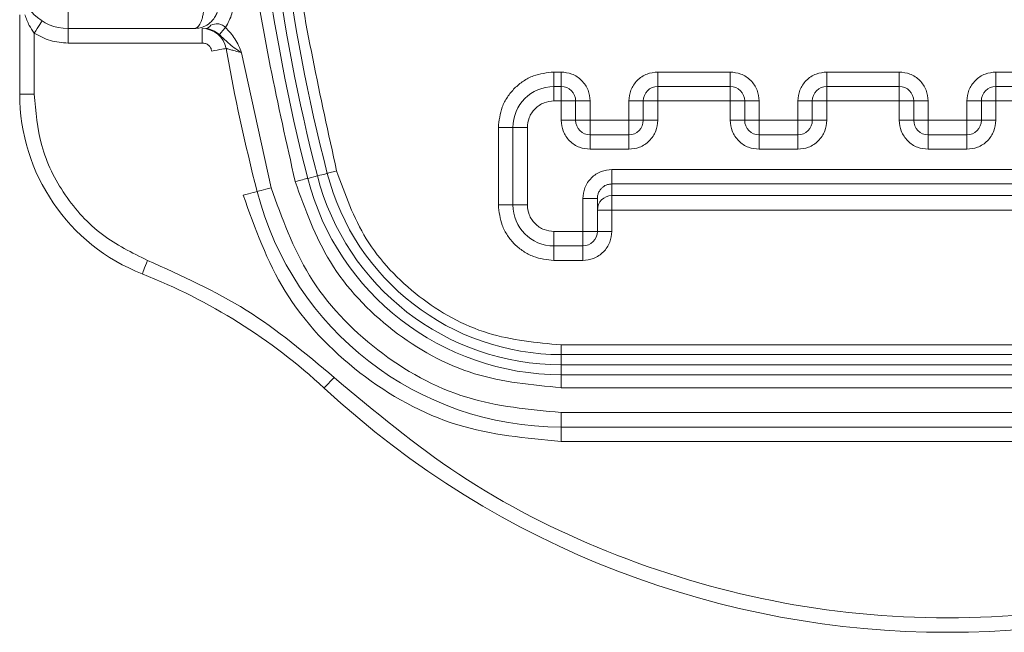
# Model space of a CAD drawing. Header units: millimetres. Extents: x -1774 to -852, y -172 to 1186.
# Tile 4 of 23: x -1378 to -1358, y 4 to 17. Entities that reach past the tile are written whole.
import ezdxf

# ---------------------------------------------------------------- set-up
doc = ezdxf.new("R2010")
doc.units = ezdxf.units.MM

msp = doc.modelspace()

# ---------------------------------------------------------------- linework, layer by layer
at = {"color": 7, "linetype": 'ByBlock', "lineweight": 5}
for p, q in [((-1377.44997, 17.4985), (-1377.44997, 16.9985)), ((-1378.45144, 15.6415), (-1378.45144, 17.2858)), ((-1377.44997, 16.9985), (-1374.83578, 16.9985)), ((-1377.44997, 16.9985), (-1377.44997, 16.6985)), ((-1374.67127, 16.9985), (-1374.67127, 16.6985)), ((-1378.15145, 16.90399), (-1378.15145, 15.6415)), ((-1374.67127, 16.6985), (-1377.44997, 16.6985)), ((-1373.24513, 13.70067), (-1373.8585, 16.4985)), ((-1367.39145, 15.7985), (-1367.39145, 16.0985)), ((-1367.39145, 16.0985), (-1367.24144, 16.0985)), ((-1367.24144, 15.7985), (-1367.24144, 16.0985)), ((-1365.24145, 15.7985), (-1365.24145, 16.0985)), ((-1365.24145, 16.0985), (-1363.74144, 16.0985)), ((-1363.74144, 15.7985), (-1363.74144, 16.0985)), ((-1361.74144, 15.7985), (-1361.74144, 16.0985)), ((-1361.74144, 16.0985), (-1360.24144, 16.0985)), ((-1360.24144, 15.7985), (-1360.24144, 16.0985)), ((-1358.24144, 15.7985), (-1358.24144, 16.0985)), ((-1358.24144, 16.0985), (-1356.74144, 16.0985)), ((-1367.24144, 15.7985), (-1367.39145, 15.7985)), ((-1367.39145, 15.4985), (-1367.39145, 15.7985)), ((-1367.24144, 15.4985), (-1367.24144, 15.7985)), ((-1363.74144, 15.7985), (-1365.24145, 15.7985)), ((-1365.24145, 15.7985), (-1365.24145, 15.4985)), ((-1363.74144, 15.4985), (-1363.74144, 15.7985)), ((-1361.74144, 15.7985), (-1361.74144, 15.4985)), ((-1360.24144, 15.7985), (-1361.74144, 15.7985)), ((-1360.24144, 15.4985), (-1360.24144, 15.7985)), ((-1358.24144, 15.7985), (-1358.24144, 15.4985)), ((-1356.74144, 15.7985), (-1358.24144, 15.7985)), ((-1378.15145, 15.6415), (-1378.45144, 15.6415)), ((-1367.24144, 15.4985), (-1367.39145, 15.4985)), ((-1367.24144, 15.09849), (-1367.24144, 15.4985)), ((-1366.94145, 15.4985), (-1367.24144, 15.4985)), ((-1366.94145, 15.09849), (-1366.94145, 15.4985)), ((-1366.94145, 15.4985), (-1366.64144, 15.4985)), ((-1366.64144, 15.4985), (-1366.64144, 15.09849)), ((-1365.54144, 15.4985), (-1365.84145, 15.4985)), ((-1365.84145, 15.09849), (-1365.84145, 15.4985)), ((-1365.54144, 15.4985), (-1365.54144, 15.09849)), ((-1365.24145, 15.4985), (-1365.54144, 15.4985)), ((-1365.24145, 15.4985), (-1365.24145, 15.09849)), ((-1363.74144, 15.4985), (-1365.24145, 15.4985)), ((-1363.74144, 15.09849), (-1363.74144, 15.4985)), ((-1363.44145, 15.4985), (-1363.74144, 15.4985)), ((-1363.44145, 15.09849), (-1363.44145, 15.4985)), ((-1363.44145, 15.4985), (-1363.14144, 15.4985)), ((-1363.14144, 15.4985), (-1363.14144, 15.09849)), ((-1362.04144, 15.4985), (-1362.34145, 15.4985)), ((-1362.34145, 15.09849), (-1362.34145, 15.4985)), ((-1362.04144, 15.4985), (-1362.04144, 15.09849)), ((-1361.74144, 15.4985), (-1362.04144, 15.4985)), ((-1361.74144, 15.4985), (-1361.74144, 15.09849)), ((-1360.24144, 15.4985), (-1361.74144, 15.4985)), ((-1360.24144, 15.09849), (-1360.24144, 15.4985)), ((-1359.94145, 15.4985), (-1360.24144, 15.4985)), ((-1359.94145, 15.09849), (-1359.94145, 15.4985)), ((-1359.94145, 15.4985), (-1359.64144, 15.4985)), ((-1359.64144, 15.4985), (-1359.64144, 15.09849)), ((-1358.54144, 15.4985), (-1358.84145, 15.4985)), ((-1358.84145, 15.09849), (-1358.84145, 15.4985)), ((-1358.54144, 15.4985), (-1358.54144, 15.09849)), ((-1358.24144, 15.4985), (-1358.54144, 15.4985)), ((-1358.24144, 15.4985), (-1358.24144, 15.09849)), ((-1356.74144, 15.4985), (-1358.24144, 15.4985)), ((-1367.24144, 15.09849), (-1366.94145, 15.09849)), ((-1366.64144, 15.09849), (-1366.94145, 15.09849)), ((-1366.64144, 14.7985), (-1366.64144, 15.09849)), ((-1366.64144, 15.09849), (-1365.84145, 15.09849)), ((-1365.84145, 15.09849), (-1365.84145, 14.7985)), ((-1365.54144, 15.09849), (-1365.84145, 15.09849)), ((-1365.24145, 15.09849), (-1365.54144, 15.09849)), ((-1363.74144, 15.09849), (-1363.44145, 15.09849)), ((-1363.14144, 15.09849), (-1363.44145, 15.09849)), ((-1363.14144, 14.7985), (-1363.14144, 15.09849)), ((-1363.14144, 15.09849), (-1362.34145, 15.09849)), ((-1362.34145, 15.09849), (-1362.34145, 14.7985)), ((-1362.04144, 15.09849), (-1362.34145, 15.09849)), ((-1361.74144, 15.09849), (-1362.04144, 15.09849)), ((-1360.24144, 15.09849), (-1359.94145, 15.09849)), ((-1359.64144, 15.09849), (-1359.94145, 15.09849)), ((-1359.64144, 14.7985), (-1359.64144, 15.09849)), ((-1359.64144, 15.09849), (-1358.84145, 15.09849)), ((-1358.84145, 15.09849), (-1358.84145, 14.7985)), ((-1358.54144, 15.09849), (-1358.84145, 15.09849)), ((-1358.24144, 15.09849), (-1358.54144, 15.09849)), ((-1368.24144, 14.9485), (-1368.54145, 14.9485)), ((-1368.54145, 13.3485), (-1368.54145, 14.9485)), ((-1368.24144, 14.9485), (-1368.24144, 13.3485)), ((-1367.94144, 14.9485), (-1368.24144, 14.9485)), ((-1367.94144, 14.9485), (-1367.94144, 13.3485)), ((-1365.84145, 14.7985), (-1366.64144, 14.7985)), ((-1366.64144, 14.4985), (-1366.64144, 14.7985)), ((-1365.84145, 14.4985), (-1365.84145, 14.7985)), ((-1362.34145, 14.7985), (-1363.14144, 14.7985)), ((-1363.14144, 14.4985), (-1363.14144, 14.7985)), ((-1362.34145, 14.4985), (-1362.34145, 14.7985)), ((-1359.64144, 14.4985), (-1359.64144, 14.7985)), ((-1358.84145, 14.7985), (-1359.64144, 14.7985)), ((-1358.84145, 14.4985), (-1358.84145, 14.7985)), ((-1365.84145, 14.4985), (-1366.64144, 14.4985)), ((-1362.34145, 14.4985), (-1363.14144, 14.4985)), ((-1358.84145, 14.4985), (-1359.64144, 14.4985)), ((-1366.19144, 14.08122), (-1366.19144, 13.7814)), ((-1352.29144, 14.08122), (-1366.19144, 14.08122)), ((-1372.487, 13.89613), (-1372.28759, 13.94754)), ((-1366.19144, 13.7814), (-1352.29144, 13.7814)), ((-1366.19144, 13.53972), (-1366.19144, 13.7814)), ((-1366.79144, 12.7985), (-1366.79144, 13.48085)), ((-1366.79144, 13.48085), (-1366.49144, 13.48085)), ((-1366.49144, 12.7985), (-1366.49144, 13.48085)), ((-1366.19144, 13.53972), (-1352.29144, 13.53972)), ((-1366.19144, 13.2399), (-1366.19144, 13.53972)), ((-1368.24144, 13.3485), (-1368.54145, 13.3485)), ((-1367.94144, 13.3485), (-1368.24144, 13.3485)), ((-1366.49144, 13.2399), (-1366.19144, 13.2399)), ((-1366.19144, 13.2399), (-1366.19144, 12.7985)), ((-1352.29144, 13.2399), (-1366.19144, 13.2399)), ((-1367.39145, 12.7985), (-1366.79144, 12.7985)), ((-1367.39145, 12.7985), (-1367.39145, 12.4985)), ((-1366.79144, 12.7985), (-1366.49144, 12.7985)), ((-1366.79144, 12.4985), (-1366.79144, 12.7985)), ((-1366.19144, 12.7985), (-1366.49144, 12.7985)), ((-1367.39145, 12.4985), (-1366.79144, 12.4985)), ((-1367.39145, 12.4985), (-1367.39145, 12.1985)), ((-1366.79144, 12.4985), (-1366.79144, 12.1985)), ((-1366.79144, 12.1985), (-1367.39145, 12.1985)), ((-1367.24144, 10.2485), (-1367.24144, 10.4485)), ((-1367.24144, 10.4485), (-1351.24144, 10.4485)), ((-1367.24144, 10.2485), (-1351.24144, 10.2485)), ((-1367.24144, 10.2485), (-1367.24144, 10.03735)), ((-1367.24144, 10.03735), (-1351.24144, 10.03735)), ((-1367.24144, 10.03735), (-1367.24144, 9.83142)), ((-1367.24144, 9.83142), (-1351.24144, 9.83142)), ((-1367.24144, 9.83142), (-1367.24144, 9.56309)), ((-1367.24144, 9.56309), (-1351.24144, 9.56309)), ((-1351.24144, 9.0485), (-1367.24144, 9.0485)), ((-1367.24144, 8.7485), (-1367.24144, 9.0485)), ((-1367.24144, 8.7485), (-1351.24144, 8.7485)), ((-1367.24144, 8.7485), (-1367.24144, 8.4485)), ((-1351.24144, 8.4485), (-1367.24144, 8.4485))]:
    msp.add_line(p, q, dxfattribs=at)
at = {"color": 7, "linetype": 'ByBlock', "lineweight": 5, "flags": 128}
for points in [[(-1378.15145, 16.90399), (-1378.11986, 16.95327), (-1378.0895, 17.00065), (-1378.06151, 17.04432), (-1378.03698, 17.08259), (-1378.01684, 17.114), (-1378.00189, 17.13734), (-1377.99268, 17.15172), (-1377.98957, 17.15657)], [(-1374.19224, 17.02326), (-1374.2141, 16.99724), (-1374.23533, 16.97198), (-1374.25529, 16.9482), (-1374.27343, 16.92661), (-1374.28921, 16.90783), (-1374.30216, 16.89242), (-1374.31192, 16.8808), (-1374.3182, 16.87333)], [(-1374.47435, 16.53345), (-1374.41673, 16.54369), (-1374.36132, 16.55352), (-1374.31025, 16.56259), (-1374.26549, 16.57054), (-1374.22875, 16.57706), (-1374.20146, 16.5819), (-1374.18465, 16.58489), (-1374.17898, 16.5859)], [(-1372.487, 13.89613), (-1372.50741, 13.89087), (-1372.53239, 13.88442), (-1372.56148, 13.87693), (-1372.59411, 13.86851), (-1372.62966, 13.85935), (-1372.66745, 13.8496), (-1372.70676, 13.83947), (-1372.74683, 13.82914)], [(-1372.08313, 14.00025), (-1372.08638, 13.99941), (-1372.09612, 13.9969), (-1372.11233, 13.99272), (-1372.13493, 13.98689), (-1372.16387, 13.97943), (-1372.19904, 13.97037), (-1372.24033, 13.95972), (-1372.28759, 13.94754)], [(-1372.08313, 14.00025), (-1372.0794, 14.00121), (-1372.06838, 14.00405), (-1372.05049, 14.00867), (-1372.0264, 14.01488), (-1371.99705, 14.02244), (-1371.96357, 14.03107), (-1371.92724, 14.04044), (-1371.88946, 14.05018)], [(-1373.53563, 13.62578), (-1373.53005, 13.62722), (-1373.51352, 13.63148), (-1373.48668, 13.6384), (-1373.45055, 13.64771), (-1373.40652, 13.65906), (-1373.3563, 13.67201), (-1373.3018, 13.68606), (-1373.24513, 13.70067)], [(-1373.53563, 13.62578), (-1373.54121, 13.62434), (-1373.55775, 13.62008), (-1373.58459, 13.61315), (-1373.62072, 13.60384), (-1373.66474, 13.59249), (-1373.71496, 13.57954), (-1373.76946, 13.56549), (-1373.82613, 13.55088)], [(-1375.80378, 12.19749), (-1375.82517, 12.14301), (-1375.84575, 12.09063), (-1375.8647, 12.04235), (-1375.88131, 12.00004), (-1375.89496, 11.96531), (-1375.90509, 11.9395), (-1375.91133, 11.92361), (-1375.91343, 11.91825)], [(-1371.94414, 9.77511), (-1371.9839, 9.73216), (-1372.02213, 9.69086), (-1372.05736, 9.65279), (-1372.08825, 9.61943), (-1372.11359, 9.59205), (-1372.13242, 9.57171), (-1372.14401, 9.55918), (-1372.14793, 9.55495)]]:
    msp.add_lwpolyline(points, dxfattribs=at)
at = {"color": 7, "linetype": 'ByBlock', "lineweight": 5}
for centre, radius, start, end in [((-1335.24144, 23.4985), 38.46345, 165.543245, 194.456755), ((-1335.24144, 23.4985), 38.25751, 165.543245, 194.456755), ((-1335.24144, 23.4985), 38.04637, 165.543245, 194.456755), ((-1377.44997, 17.9985), 1, 180, 270), ((-1374.67128, 16.4985), 0.5, 10.066867, 90), ((-1374.60875, 17.12353), 0.12531, 273.805431, 333.044191), ((-1335.24144, 23.4985), 39.54637, 190.066867, 194.456755), ((-1367.39144, 14.9485), 0.85, 90, 180), ((-1367.24144, 15.4985), 0.3, 0, 90), ((-1365.24144, 15.4985), 0.3, 90, 180), ((-1363.74144, 15.4985), 0.3, 0, 90), ((-1361.74144, 15.4985), 0.3, 90, 180), ((-1360.24144, 15.4985), 0.3, 0, 90), ((-1358.24144, 15.4985), 0.3, 90, 180), ((-1374.45144, 15.6415), 4, 180, 248.561813), ((-1366.64144, 15.0985), 0.3, 180, 270), ((-1365.84144, 15.0985), 0.3, 270, 0), ((-1363.14144, 15.0985), 0.3, 180, 270), ((-1362.34144, 15.0985), 0.3, 270, 0), ((-1359.64144, 15.0985), 0.3, 180, 270), ((-1358.84144, 15.0985), 0.3, 270, 0), ((-1367.24144, 15.2485), 5.41708, 194.456755, 270), ((-1367.24144, 15.2485), 5.21115, 194.456755, 270), ((-1367.24144, 15.2485), 5, 194.456755, 270), ((-1367.24144, 15.2485), 6.5, 194.456755, 270), ((-1366.19153, 13.23981), 0.29991, 89.982607, 179.982521), ((-1367.39144, 13.3485), 0.85, 180, 270), ((-1366.79144, 12.7985), 0.3, 270, 0), ((-1380.2994, 0.7485), 12, 47.2119, 68.561813), ((-1359.24144, 23.4985), 19, 227.2119, 312.7881)]:
    msp.add_arc(centre, radius, start, end, dxfattribs=at)
for points, knots in [([(-1371.88946, 32.94681), (-1372.22999, 31.39728), (-1372.91377, 28.28582), (-1373.17519, 23.4985), (-1372.91377, 18.71117), (-1372.22999, 15.59971), (-1371.88946, 14.05018)], [0, 0, 0, 0, 0.2490026, 0.5, 0.7509974, 1, 1, 1, 1]), ([(-1373.97322, 23.4985), (-1373.92151, 21.86757), (-1373.81809, 18.60572), (-1373.10392, 15.42133), (-1372.74683, 13.82914)], [0, 0, 0, 0, 0.49999997, 1, 1, 1, 1]), ([(-1374.19224, 17.02326), (-1374.13803, 17.1151), (-1374.02962, 17.29878), (-1374.03975, 17.51183), (-1374.04481, 17.61836)], [0, 0, 0, 0, 0.50000394, 1, 1, 1, 1]), ([(-1374.83578, 16.9985), (-1374.81973, 17.00133), (-1374.78979, 17.00661), (-1374.74128, 17.05282), (-1374.69879, 17.12514), (-1374.66796, 17.22087), (-1374.64957, 17.30963), (-1374.638, 17.40318), (-1374.63651, 17.46709), (-1374.63579, 17.4985)], [0, 0, 0, 0, 0.16023129, 0.29897862, 0.51152401, 0.64076077, 0.76486535, 0.88441532, 1, 1, 1, 1]), ([(-1374.33578, 17.4985), (-1374.3375, 17.46709), (-1374.34101, 17.4032), (-1374.36957, 17.30963), (-1374.41579, 17.22089), (-1374.49395, 17.12514), (-1374.59666, 17.05283), (-1374.71966, 17.00661), (-1374.79526, 17.00133), (-1374.83578, 16.9985)], [0, 0, 0, 0, 0.11556974, 0.23510941, 0.35924074, 0.48848586, 0.70100047, 0.83974751, 1, 1, 1, 1]), ([(-1378.15145, 16.90399), (-1378.18744, 16.95679), (-1378.26956, 17.07726), (-1378.31743, 17.21079), (-1378.34432, 17.2858)], [0, 0, 0, 0, 0.43828275, 1, 1, 1, 1]), ([(-1374.60043, 16.9985), (-1374.57967, 16.99704), (-1374.53832, 16.99414), (-1374.47158, 16.97089), (-1374.4083, 16.93692), (-1374.35619, 16.90194), (-1374.331, 16.88297), (-1374.3182, 16.87333)], [0, 0, 0, 0, 0.2554248, 0.50851239, 0.7531843, 0.87454476, 1, 1, 1, 1]), ([(-1374.19224, 17.02326), (-1374.20509, 17.03405), (-1374.22977, 17.05476), (-1374.28119, 17.08334), (-1374.37311, 17.10822), (-1374.44692, 17.08351), (-1374.49706, 17.06673)], [0, 0, 0, 0, 0.14019376, 0.26914398, 0.50356315, 1, 1, 1, 1]), ([(-1373.8585, 16.4985), (-1373.89818, 16.59687), (-1373.97704, 16.79242), (-1374.1208, 16.94663), (-1374.19224, 17.02326)], [0, 0, 0, 0, 0.50306483, 1, 1, 1, 1]), ([(-1377.44997, 16.6985), (-1377.57426, 16.70759), (-1377.82282, 16.72577), (-1378.0419, 16.84459), (-1378.15145, 16.90399)], [0, 0, 0, 0, 0.49999633, 1, 1, 1, 1]), ([(-1374.3182, 16.87333), (-1374.25642, 16.81513), (-1374.15576, 16.72029), (-1374.01002, 16.59636), (-1373.91082, 16.53229), (-1373.8585, 16.4985)], [0, 0, 0, 0, 0.4288255, 0.69873456, 1, 1, 1, 1]), ([(-1374.47435, 16.53345), (-1374.48057, 16.55598), (-1374.49305, 16.60118), (-1374.54055, 16.65424), (-1374.60109, 16.6921), (-1374.64783, 16.69636), (-1374.67127, 16.6985)], [0, 0, 0, 0, 0.24917828, 0.499911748, 0.749187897, 1, 1, 1, 1]), ([(-1373.8585, 16.4985), (-1373.90461, 16.51097), (-1373.98474, 16.53265), (-1374.07212, 16.55727), (-1374.1243, 16.57111), (-1374.1558, 16.5795), (-1374.17537, 16.58485), (-1374.17779, 16.58555), (-1374.17898, 16.5859)], [0, 0, 0, 0, 0.28734697, 0.49946502, 0.63260367, 0.75985483, 0.88203943, 1, 1, 1, 1]), ([(-1368.54145, 14.9485), (-1368.526, 15.09311), (-1368.50216, 15.31632), (-1368.35901, 15.58433), (-1368.21047, 15.76727), (-1368.02744, 15.91596), (-1367.75945, 16.05919), (-1367.53606, 16.08305), (-1367.39145, 16.0985)], [0, 0, 0, 0, 0.23944304, 0.36957225, 0.50000119, 0.6301311, 0.76055696, 1, 1, 1, 1]), ([(-1367.24144, 16.0985), (-1367.16599, 16.09044), (-1367.04958, 16.078), (-1366.90974, 16.00334), (-1366.81432, 15.92587), (-1366.7367, 15.83036), (-1366.66196, 15.69054), (-1366.6495, 15.57395), (-1366.64144, 15.4985)], [0, 0, 0, 0, 0.23944141, 0.36943748, 0.49999984, 0.62999211, 0.76055859, 1, 1, 1, 1]), ([(-1365.84145, 15.4985), (-1365.83339, 15.57395), (-1365.82095, 15.69036), (-1365.74628, 15.8302), (-1365.66882, 15.92562), (-1365.57331, 16.00324), (-1365.43349, 16.07798), (-1365.3169, 16.09044), (-1365.24145, 16.0985)], [0, 0, 0, 0, 0.23944141, 0.36943748, 0.49999984, 0.62999211, 0.76055859, 1, 1, 1, 1]), ([(-1363.74144, 16.0985), (-1363.66599, 16.09044), (-1363.54958, 16.078), (-1363.40974, 16.00334), (-1363.31432, 15.92587), (-1363.2367, 15.83036), (-1363.16196, 15.69054), (-1363.1495, 15.57395), (-1363.14144, 15.4985)], [0, 0, 0, 0, 0.23944115, 0.36943708, 0.4999993, 0.62999143, 0.7605596, 1, 1, 1, 1]), ([(-1362.34145, 15.4985), (-1362.33339, 15.57395), (-1362.32095, 15.69036), (-1362.24628, 15.8302), (-1362.16882, 15.92562), (-1362.07331, 16.00324), (-1361.93349, 16.07798), (-1361.81689, 16.09044), (-1361.74144, 16.0985)], [0, 0, 0, 0, 0.239440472, 0.369436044, 0.499997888, 0.629989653, 0.760555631, 1, 1, 1, 1]), ([(-1360.24144, 16.0985), (-1360.16599, 16.09044), (-1360.04958, 16.078), (-1359.90974, 16.00334), (-1359.81432, 15.92587), (-1359.7367, 15.83036), (-1359.66196, 15.69054), (-1359.6495, 15.57395), (-1359.64144, 15.4985)], [0, 0, 0, 0, 0.23944479, 0.36943707, 0.49999914, 0.62999364, 0.76055985, 1, 1, 1, 1]), ([(-1358.84145, 15.4985), (-1358.83339, 15.57395), (-1358.82095, 15.69036), (-1358.74629, 15.8302), (-1358.66882, 15.92562), (-1358.57331, 16.00324), (-1358.43349, 16.07798), (-1358.31689, 16.09044), (-1358.24144, 16.0985)], [0, 0, 0, 0, 0.239440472, 0.369436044, 0.499997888, 0.629989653, 0.760555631, 1, 1, 1, 1]), ([(-1378.15145, 15.6415), (-1378.12084, 15.28072), (-1378.05821, 14.54241), (-1377.55126, 13.52846), (-1376.79275, 12.68599), (-1376.12841, 12.35784), (-1375.80378, 12.19749)], [0, 0, 0, 0, 0.24432235, 0.50000054, 0.75567751, 1, 1, 1, 1]), ([(-1367.39145, 15.4985), (-1367.46061, 15.49111), (-1367.56732, 15.47972), (-1367.6955, 15.41127), (-1367.78297, 15.34027), (-1367.85412, 15.25271), (-1367.92264, 15.12454), (-1367.93405, 15.01766), (-1367.94144, 14.9485)], [0, 0, 0, 0, 0.239441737, 0.369408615, 0.500000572, 0.629967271, 0.760558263, 1, 1, 1, 1]), ([(-1366.64144, 14.4985), (-1366.7169, 14.50655), (-1366.83331, 14.51899), (-1366.97315, 14.59366), (-1367.06857, 14.67112), (-1367.14619, 14.76663), (-1367.22093, 14.90645), (-1367.23338, 15.02304), (-1367.24144, 15.09849)], [0, 0, 0, 0, 0.239444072, 0.369436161, 0.500002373, 0.629994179, 0.760560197, 1, 1, 1, 1]), ([(-1365.24145, 15.09849), (-1365.2495, 15.02304), (-1365.26194, 14.90663), (-1365.3366, 14.76679), (-1365.41407, 14.67137), (-1365.50958, 14.59376), (-1365.6494, 14.51901), (-1365.76599, 14.50656), (-1365.84145, 14.4985)], [0, 0, 0, 0, 0.2394398, 0.36943541, 0.4999973, 0.62999343, 0.76055593, 1, 1, 1, 1]), ([(-1363.14144, 14.4985), (-1363.2169, 14.50655), (-1363.33331, 14.51899), (-1363.47315, 14.59366), (-1363.56857, 14.67112), (-1363.64619, 14.76663), (-1363.72093, 14.90645), (-1363.73338, 15.02304), (-1363.74144, 15.09849)], [0, 0, 0, 0, 0.239444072, 0.369436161, 0.500002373, 0.629994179, 0.760560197, 1, 1, 1, 1]), ([(-1361.74144, 15.09849), (-1361.7495, 15.02304), (-1361.76194, 14.90663), (-1361.8366, 14.76679), (-1361.91407, 14.67137), (-1362.00958, 14.59376), (-1362.1494, 14.51901), (-1362.26599, 14.50656), (-1362.34145, 14.4985)], [0, 0, 0, 0, 0.239440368, 0.369435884, 0.499997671, 0.629993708, 0.760556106, 1, 1, 1, 1]), ([(-1359.64144, 14.4985), (-1359.7169, 14.50655), (-1359.83331, 14.51899), (-1359.97315, 14.59366), (-1360.06857, 14.67112), (-1360.14619, 14.76663), (-1360.22093, 14.90645), (-1360.23338, 15.02304), (-1360.24144, 15.09849)], [0, 0, 0, 0, 0.239444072, 0.369436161, 0.500002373, 0.629994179, 0.760560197, 1, 1, 1, 1]), ([(-1358.24144, 15.09849), (-1358.2495, 15.02304), (-1358.26194, 14.90663), (-1358.3366, 14.76679), (-1358.41407, 14.67137), (-1358.50958, 14.59375), (-1358.6494, 14.51901), (-1358.76599, 14.50656), (-1358.84145, 14.4985)], [0, 0, 0, 0, 0.239440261, 0.369435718, 0.499997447, 0.629990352, 0.760556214, 1, 1, 1, 1]), ([(-1366.79144, 13.48085), (-1366.78339, 13.55635), (-1366.77095, 13.67283), (-1366.69629, 13.81276), (-1366.61883, 13.90824), (-1366.52331, 13.98589), (-1366.3835, 14.06069), (-1366.2669, 14.07315), (-1366.19144, 14.08122)], [0, 0, 0, 0, 0.239510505, 0.369524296, 0.500097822, 0.630082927, 0.760624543, 1, 1, 1, 1]), ([(-1371.88946, 14.05018), (-1371.71503, 13.56531), (-1371.35626, 12.56798), (-1370.23212, 11.38899), (-1368.80983, 10.59478), (-1367.75451, 10.49635), (-1367.24144, 10.4485)], [0, 0, 0, 0, 0.243084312, 0.499999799, 0.756915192, 1, 1, 1, 1]), ([(-1367.24144, 9.0485), (-1367.90415, 9.11031), (-1369.26728, 9.23745), (-1371.1044, 10.26331), (-1372.55642, 11.78615), (-1373.01983, 13.07438), (-1373.24513, 13.70067)], [0, 0, 0, 0, 0.243084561, 0.500000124, 0.756915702, 1, 1, 1, 1]), ([(-1372.74683, 13.82914), (-1372.54023, 13.25483), (-1372.11528, 12.07353), (-1370.78378, 10.67707), (-1369.09914, 9.73636), (-1367.84915, 9.61977), (-1367.24144, 9.56309)], [0, 0, 0, 0, 0.24308455, 0.49999975, 0.75691532, 1, 1, 1, 1]), ([(-1366.49144, 13.48085), (-1366.48973, 13.50523), (-1366.48641, 13.55263), (-1366.46114, 13.61773), (-1366.42547, 13.67248), (-1366.36947, 13.72766), (-1366.2904, 13.77235), (-1366.22265, 13.77855), (-1366.19144, 13.7814)], [0, 0, 0, 0, 0.15518575, 0.30180086, 0.43984983, 0.56932501, 0.80159583, 1, 1, 1, 1]), ([(-1367.24144, 8.4485), (-1367.96829, 8.51629), (-1369.46332, 8.65573), (-1371.47823, 9.78087), (-1373.07076, 11.45109), (-1373.57903, 12.86398), (-1373.82613, 13.55088)], [0, 0, 0, 0, 0.24308475, 0.5000002, 0.75691531, 1, 1, 1, 1]), ([(-1367.39145, 12.1985), (-1367.53606, 12.21394), (-1367.75927, 12.23778), (-1368.02728, 12.38093), (-1368.21022, 12.52947), (-1368.35891, 12.7125), (-1368.50214, 12.98049), (-1368.526, 13.20388), (-1368.54145, 13.3485)], [0, 0, 0, 0, 0.2394428, 0.36957199, 0.49999931, 0.63012919, 0.76055599, 1, 1, 1, 1]), ([(-1367.94144, 13.3485), (-1367.93406, 13.27933), (-1367.92266, 13.17263), (-1367.85422, 13.04444), (-1367.78322, 12.95697), (-1367.69566, 12.88582), (-1367.56749, 12.8173), (-1367.46061, 12.80589), (-1367.39145, 12.7985)], [0, 0, 0, 0, 0.23944385, 0.36941065, 0.49999924, 0.6299673, 0.76055828, 1, 1, 1, 1]), ([(-1366.19144, 12.7985), (-1366.1995, 12.72304), (-1366.21194, 12.60663), (-1366.28661, 12.46679), (-1366.36407, 12.37137), (-1366.45958, 12.29375), (-1366.5994, 12.21901), (-1366.71599, 12.20656), (-1366.79144, 12.1985)], [0, 0, 0, 0, 0.23944463, 0.36943683, 0.50000035, 0.62999351, 0.76055964, 1, 1, 1, 1]), ([(-1375.80378, 12.19749), (-1375.10393, 11.88391), (-1373.70423, 11.25675), (-1372.53084, 10.26899), (-1371.94414, 9.77511)], [0, 0, 0, 0, 0.50000026, 1, 1, 1, 1]), ([(-1371.94414, 9.77511), (-1371.10489, 9.07402), (-1369.38107, 7.63401), (-1366.29369, 6.06766), (-1362.87157, 5.03302), (-1359.24145, 4.68013), (-1355.61132, 5.03302), (-1352.1892, 6.06766), (-1349.10182, 7.63401), (-1347.378, 9.07402), (-1346.53874, 9.77511)], [0, 0, 0, 0, 0.117333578, 0.241000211, 0.369281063, 0.499999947, 0.630718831, 0.758999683, 0.882666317, 1, 1, 1, 1])]:
    msp.add_open_spline(points, degree=3, knots=knots, dxfattribs=at)

doc.saveas('drawing.dxf')
